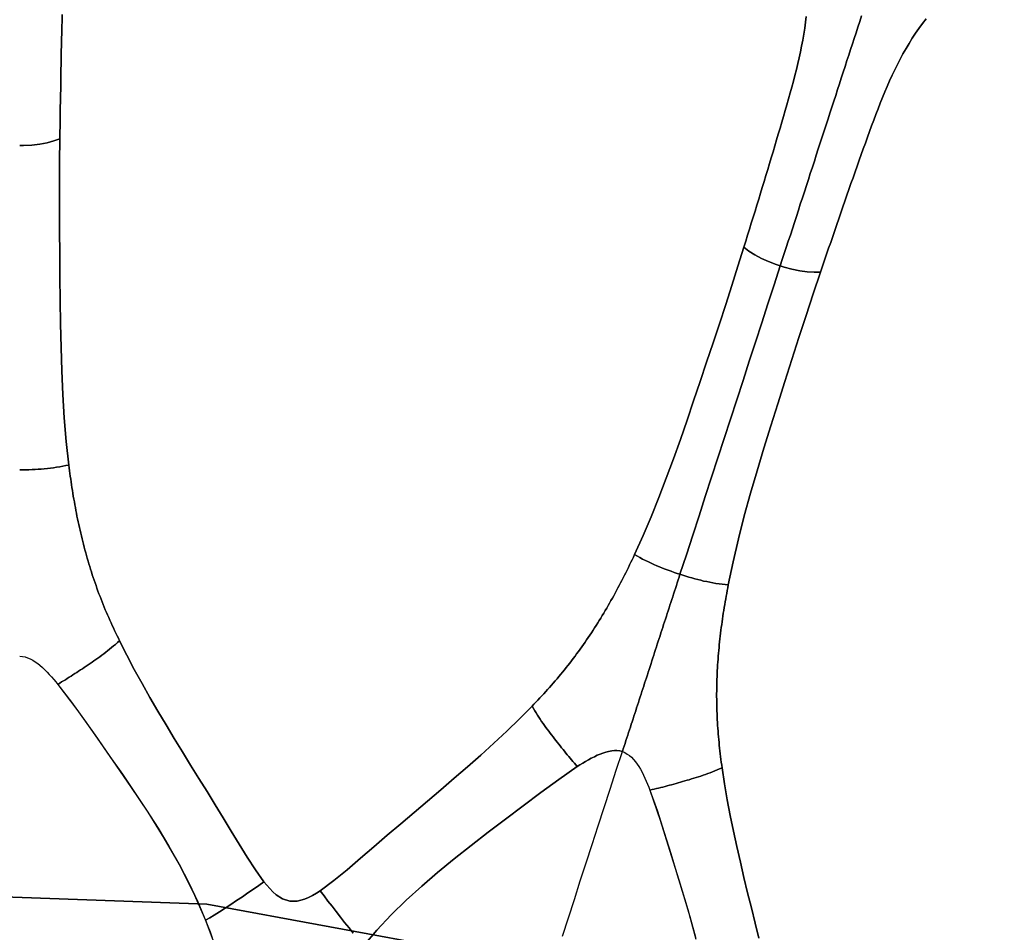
# Model space of a CAD drawing. Header units: centimetres. Extents: x -49.6 to 49.6, y -49.6 to 49.6.
# Tile 49 of 61: x 0 to 10.7, y 18.3 to 28.2. Entities that reach past the tile are written whole.
import ezdxf

# ---------------------------------------------------------------- set-up
doc = ezdxf.new("R2010")
doc.units = ezdxf.units.CM
doc.layers.get('0').update_dxf_attribs({"true_color": 0x5890e1})

msp = doc.modelspace()

# ---------------------------------------------------------------- linework, layer by layer
at = {"color": 16, "true_color": 0x870606}
for points in [[(0, 26.851, 0), (0.043, 26.852, 0), (0.132, 26.856, 0), (0.219, 26.866, 0), (0.299, 26.88, 0), (0.372, 26.9, 0), (0.438, 26.922, 0), (0.439, 26.991, 0), (0.44, 27.06, 0), (0.441, 27.128, 0), (0.442, 27.197, 0), (0.443, 27.265, 0), (0.444, 27.333, 0), (0.445, 27.401, 0), (0.447, 27.469, 0), (0.448, 27.538, 0), (0.449, 27.606, 0), (0.45, 27.674, 0), (0.451, 27.742, 0), (0.453, 27.809, 0), (0.454, 27.877, 0), (0.456, 27.944, 0), (0.457, 28.011, 0), (0.459, 28.079, 0), (0.46, 28.146, 0), (0.462, 28.213, 0), (0.464, 28.28, 0)], [(0.464, 28.28, 0), (0.462, 28.213, 0), (0.46, 28.146, 0), (0.459, 28.079, 0), (0.457, 28.011, 0), (0.456, 27.944, 0), (0.454, 27.877, 0), (0.453, 27.809, 0), (0.451, 27.742, 0), (0.45, 27.674, 0), (0.449, 27.606, 0), (0.448, 27.538, 0), (0.447, 27.469, 0), (0.445, 27.401, 0), (0.444, 27.333, 0), (0.443, 27.265, 0), (0.442, 27.197, 0), (0.441, 27.128, 0), (0.44, 27.06, 0), (0.439, 26.991, 0), (0.438, 26.922, 0), (0.435, 26.673, 0), (0.434, 26.422, 0), (0.434, 26.171, 0), (0.435, 25.919, 0), (0.437, 25.667, 0), (0.439, 25.413, 0), (0.442, 25.159, 0), (0.446, 24.904, 0), (0.451, 24.648, 0), (0.459, 24.392, 0), (0.47, 24.135, 0), (0.486, 23.878, 0), (0.508, 23.621, 0), (0.536, 23.364, 0), (0.54, 23.333, 0), (0.544, 23.302, 0), (0.548, 23.272, 0), (0.552, 23.241, 0), (0.557, 23.21, 0), (0.561, 23.179, 0), (0.566, 23.148, 0), (0.57, 23.117, 0), (0.575, 23.086, 0), (0.58, 23.055, 0), (0.585, 23.024, 0), (0.591, 22.993, 0), (0.596, 22.962, 0), (0.602, 22.931, 0), (0.607, 22.9, 0), (0.613, 22.869, 0), (0.619, 22.838, 0), (0.625, 22.807, 0), (0.632, 22.776, 0), (0.638, 22.745, 0), (0.645, 22.714, 0), (0.652, 22.683, 0), (0.659, 22.652, 0), (0.666, 22.622, 0), (0.673, 22.591, 0), (0.68, 22.56, 0), (0.688, 22.529, 0), (0.696, 22.499, 0), (0.704, 22.468, 0), (0.712, 22.438, 0), (0.72, 22.407, 0), (0.728, 22.377, 0), (0.737, 22.347, 0), (0.746, 22.316, 0), (0.755, 22.286, 0), (0.764, 22.256, 0), (0.773, 22.227, 0), (0.783, 22.197, 0), (0.792, 22.167, 0), (0.802, 22.137, 0), (0.812, 22.107, 0), (0.822, 22.078, 0), (0.833, 22.048, 0), (0.843, 22.019, 0), (0.854, 21.989, 0), (0.865, 21.959, 0), (0.876, 21.93, 0), (0.888, 21.901, 0), (0.899, 21.872, 0), (0.911, 21.843, 0), (0.922, 21.814, 0), (0.934, 21.785, 0), (0.946, 21.756, 0), (0.958, 21.728, 0), (0.971, 21.699, 0), (0.984, 21.671, 0), (0.996, 21.642, 0), (1.009, 21.614, 0), (1.022, 21.586, 0), (1.035, 21.557, 0), (1.048, 21.529, 0), (1.062, 21.501, 0), (1.076, 21.473, 0), (1.089, 21.444, 0), (1.168, 21.287, 0), (1.25, 21.131, 0), (1.335, 20.978, 0), (1.421, 20.827, 0), (1.508, 20.677, 0), (1.597, 20.528, 0), (1.686, 20.381, 0), (1.775, 20.235, 0), (1.865, 20.089, 0), (1.955, 19.944, 0), (2.044, 19.8, 0), (2.132, 19.656, 0), (2.22, 19.512, 0), (2.307, 19.369, 0), (2.394, 19.226, 0), (2.481, 19.085, 0), (2.571, 18.947, 0), (2.665, 18.815, 0), (2.695, 18.778, 0), (2.728, 18.741, 0), (2.762, 18.706, 0), (2.799, 18.674, 0), (2.867, 18.63, 0), (2.946, 18.605, 0), (3.028, 18.605, 0), (3.107, 18.625, 0), (3.151, 18.644, 0), (3.195, 18.666, 0), (3.237, 18.691, 0), (3.277, 18.717, 0), (3.427, 18.829, 0), (3.571, 18.947, 0), (3.717, 19.072, 0), (3.863, 19.198, 0), (4.009, 19.323, 0), (4.156, 19.448, 0), (4.302, 19.572, 0), (4.448, 19.696, 0), (4.594, 19.82, 0), (4.74, 19.945, 0), (4.885, 20.071, 0), (5.029, 20.199, 0), (5.173, 20.329, 0), (5.314, 20.46, 0), (5.453, 20.595, 0), (5.589, 20.732, 0), (5.61, 20.754, 0), (5.632, 20.777, 0), (5.653, 20.799, 0), (5.675, 20.822, 0), (5.696, 20.845, 0), (5.717, 20.868, 0), (5.738, 20.891, 0), (5.759, 20.914, 0), (5.78, 20.937, 0), (5.8, 20.961, 0), (5.821, 20.984, 0), (5.842, 21.008, 0), (5.862, 21.032, 0), (5.882, 21.056, 0), (5.902, 21.08, 0), (5.922, 21.104, 0), (5.942, 21.128, 0), (5.962, 21.153, 0), (5.981, 21.177, 0), (6, 21.202, 0), (6.02, 21.227, 0), (6.039, 21.252, 0), (6.058, 21.277, 0), (6.076, 21.302, 0), (6.095, 21.328, 0), (6.113, 21.353, 0), (6.132, 21.379, 0), (6.15, 21.404, 0), (6.168, 21.43, 0), (6.185, 21.456, 0), (6.203, 21.482, 0), (6.22, 21.508, 0), (6.238, 21.534, 0), (6.255, 21.56, 0), (6.272, 21.587, 0), (6.289, 21.614, 0), (6.306, 21.64, 0), (6.323, 21.667, 0), (6.339, 21.694, 0), (6.356, 21.721, 0), (6.372, 21.748, 0), (6.388, 21.775, 0), (6.404, 21.802, 0), (6.419, 21.829, 0), (6.435, 21.856, 0), (6.45, 21.884, 0), (6.466, 21.911, 0), (6.481, 21.938, 0), (6.496, 21.966, 0), (6.511, 21.994, 0), (6.526, 22.022, 0), (6.541, 22.049, 0), (6.555, 22.077, 0), (6.57, 22.105, 0), (6.584, 22.133, 0), (6.599, 22.161, 0), (6.613, 22.189, 0), (6.627, 22.217, 0), (6.64, 22.245, 0), (6.654, 22.274, 0), (6.668, 22.302, 0), (6.681, 22.33, 0), (6.695, 22.358, 0), (6.708, 22.387, 0), (6.801, 22.593, 0), (6.889, 22.8, 0), (6.974, 23.01, 0), (7.054, 23.219, 0), (7.132, 23.431, 0), (7.207, 23.643, 0), (7.28, 23.854, 0), (7.352, 24.064, 0), (7.423, 24.276, 0), (7.493, 24.486, 0), (7.564, 24.697, 0), (7.633, 24.906, 0), (7.702, 25.116, 0), (7.769, 25.324, 0), (7.835, 25.533, 0), (7.9, 25.74, 0), (7.921, 25.806, 0), (7.941, 25.872, 0), (7.961, 25.938, 0), (7.981, 26.003, 0), (8.002, 26.069, 0), (8.022, 26.134, 0), (8.042, 26.199, 0), (8.062, 26.264, 0), (8.082, 26.329, 0), (8.101, 26.394, 0), (8.121, 26.459, 0), (8.141, 26.524, 0), (8.161, 26.589, 0), (8.18, 26.653, 0), (8.199, 26.718, 0), (8.219, 26.782, 0), (8.238, 26.846, 0), (8.257, 26.911, 0), (8.276, 26.975, 0), (8.295, 27.039, 0), (8.314, 27.104, 0), (8.333, 27.168, 0), (8.351, 27.232, 0), (8.369, 27.296, 0), (8.388, 27.36, 0), (8.406, 27.424, 0), (8.423, 27.488, 0), (8.44, 27.552, 0), (8.457, 27.616, 0), (8.473, 27.68, 0), (8.488, 27.744, 0), (8.503, 27.808, 0), (8.517, 27.872, 0), (8.53, 27.936, 0), (8.542, 28, 0), (8.554, 28.065, 0), (8.564, 28.13, 0), (8.572, 28.195, 0), (8.58, 28.26, 0)], [(8.58, 28.26, 0), (8.572, 28.195, 0), (8.564, 28.13, 0), (8.554, 28.065, 0), (8.542, 28, 0), (8.53, 27.936, 0), (8.517, 27.872, 0), (8.503, 27.808, 0), (8.488, 27.744, 0), (8.473, 27.68, 0), (8.457, 27.616, 0), (8.44, 27.552, 0), (8.423, 27.488, 0), (8.406, 27.424, 0), (8.388, 27.36, 0), (8.369, 27.296, 0), (8.351, 27.232, 0), (8.333, 27.168, 0), (8.314, 27.104, 0), (8.295, 27.039, 0), (8.276, 26.975, 0), (8.257, 26.911, 0), (8.238, 26.846, 0), (8.219, 26.782, 0), (8.199, 26.718, 0), (8.18, 26.653, 0), (8.161, 26.589, 0), (8.141, 26.524, 0), (8.121, 26.459, 0), (8.101, 26.394, 0), (8.082, 26.329, 0), (8.062, 26.264, 0), (8.042, 26.199, 0), (8.022, 26.134, 0), (8.002, 26.069, 0), (7.981, 26.003, 0), (7.961, 25.938, 0), (7.941, 25.872, 0), (7.921, 25.806, 0), (7.9, 25.74, 0), (7.956, 25.699, 0), (8.019, 25.658, 0), (8.091, 25.619, 0), (8.17, 25.584, 0), (8.254, 25.552, 0), (8.297, 25.537, 0), (8.319, 25.605, 0), (8.341, 25.672, 0), (8.363, 25.739, 0), (8.385, 25.807, 0), (8.407, 25.874, 0), (8.429, 25.942, 0), (8.451, 26.01, 0), (8.473, 26.077, 0), (8.495, 26.145, 0), (8.516, 26.212, 0), (8.538, 26.279, 0), (8.56, 26.346, 0), (8.582, 26.414, 0), (8.604, 26.48, 0), (8.625, 26.547, 0), (8.647, 26.614, 0), (8.669, 26.68, 0), (8.69, 26.747, 0), (8.712, 26.813, 0), (8.733, 26.879, 0), (8.754, 26.944, 0), (8.776, 27.01, 0), (8.797, 27.075, 0), (8.818, 27.14, 0), (8.839, 27.205, 0), (8.86, 27.269, 0), (8.881, 27.334, 0), (8.902, 27.398, 0), (8.922, 27.461, 0), (8.943, 27.525, 0), (8.963, 27.587, 0), (8.984, 27.65, 0), (9.005, 27.714, 0), (9.025, 27.777, 0), (9.045, 27.838, 0), (9.065, 27.899, 0), (9.084, 27.959, 0), (9.104, 28.02, 0), (9.124, 28.081, 0), (9.144, 28.143, 0), (9.164, 28.204, 0), (9.184, 28.266, 0)], [(9.184, 28.266, 0), (9.164, 28.204, 0), (9.144, 28.143, 0), (9.124, 28.081, 0), (9.104, 28.02, 0), (9.084, 27.959, 0), (9.065, 27.899, 0), (9.045, 27.838, 0), (9.025, 27.777, 0), (9.005, 27.714, 0), (8.984, 27.65, 0), (8.963, 27.587, 0), (8.943, 27.525, 0), (8.922, 27.461, 0), (8.902, 27.398, 0), (8.881, 27.334, 0), (8.86, 27.269, 0), (8.839, 27.205, 0), (8.818, 27.14, 0), (8.797, 27.075, 0), (8.776, 27.01, 0), (8.754, 26.944, 0), (8.733, 26.879, 0), (8.712, 26.813, 0), (8.69, 26.747, 0), (8.669, 26.68, 0), (8.647, 26.614, 0), (8.625, 26.547, 0), (8.604, 26.48, 0), (8.582, 26.414, 0), (8.56, 26.346, 0), (8.538, 26.279, 0), (8.516, 26.212, 0), (8.495, 26.145, 0), (8.473, 26.077, 0), (8.451, 26.01, 0), (8.429, 25.942, 0), (8.407, 25.874, 0), (8.385, 25.807, 0), (8.363, 25.739, 0), (8.341, 25.672, 0), (8.319, 25.605, 0), (8.297, 25.537, 0), (8.339, 25.524, 0), (8.425, 25.501, 0), (8.51, 25.483, 0), (8.591, 25.472, 0), (8.666, 25.468, 0), (8.736, 25.469, 0), (8.758, 25.534, 0), (8.78, 25.599, 0), (8.803, 25.664, 0), (8.825, 25.729, 0), (8.847, 25.794, 0), (8.869, 25.858, 0), (8.891, 25.923, 0), (8.913, 25.987, 0), (8.935, 26.051, 0), (8.958, 26.116, 0), (8.98, 26.18, 0), (9.002, 26.244, 0), (9.024, 26.308, 0), (9.046, 26.372, 0), (9.068, 26.436, 0), (9.091, 26.499, 0), (9.113, 26.563, 0), (9.135, 26.626, 0), (9.158, 26.69, 0), (9.18, 26.753, 0), (9.203, 26.816, 0), (9.226, 26.878, 0), (9.248, 26.941, 0), (9.271, 27.003, 0), (9.294, 27.066, 0), (9.317, 27.128, 0), (9.341, 27.19, 0), (9.364, 27.252, 0), (9.388, 27.314, 0), (9.413, 27.375, 0), (9.438, 27.436, 0), (9.464, 27.496, 0), (9.49, 27.557, 0), (9.518, 27.617, 0), (9.546, 27.677, 0), (9.575, 27.736, 0), (9.605, 27.794, 0), (9.636, 27.852, 0), (9.669, 27.909, 0), (9.702, 27.965, 0), (9.737, 28.021, 0), (9.773, 28.075, 0), (9.81, 28.129, 0), (9.849, 28.181, 0), (9.89, 28.233, 0)], [(9.89, 28.233, 0), (9.849, 28.181, 0), (9.81, 28.129, 0), (9.773, 28.075, 0), (9.737, 28.021, 0), (9.702, 27.965, 0), (9.669, 27.909, 0), (9.636, 27.852, 0), (9.605, 27.794, 0), (9.575, 27.736, 0), (9.546, 27.677, 0), (9.518, 27.617, 0), (9.49, 27.557, 0), (9.464, 27.496, 0), (9.438, 27.436, 0), (9.413, 27.375, 0), (9.388, 27.314, 0), (9.364, 27.252, 0), (9.341, 27.19, 0), (9.317, 27.128, 0), (9.294, 27.066, 0), (9.271, 27.003, 0), (9.248, 26.941, 0), (9.226, 26.878, 0), (9.203, 26.816, 0), (9.18, 26.753, 0), (9.158, 26.69, 0), (9.135, 26.626, 0), (9.113, 26.563, 0), (9.091, 26.499, 0), (9.068, 26.436, 0), (9.046, 26.372, 0), (9.024, 26.308, 0), (9.002, 26.244, 0), (8.98, 26.18, 0), (8.958, 26.116, 0), (8.935, 26.051, 0), (8.913, 25.987, 0), (8.891, 25.923, 0), (8.869, 25.858, 0), (8.847, 25.794, 0), (8.825, 25.729, 0), (8.803, 25.664, 0), (8.78, 25.599, 0), (8.758, 25.534, 0), (8.736, 25.469, 0), (8.656, 25.233, 0), (8.578, 24.995, 0), (8.5, 24.756, 0), (8.423, 24.516, 0), (8.347, 24.275, 0), (8.271, 24.033, 0), (8.195, 23.791, 0), (8.119, 23.547, 0), (8.045, 23.302, 0), (7.974, 23.056, 0), (7.905, 22.808, 0), (7.841, 22.559, 0), (7.782, 22.308, 0), (7.73, 22.055, 0), (7.724, 22.024, 0), (7.718, 21.994, 0), (7.713, 21.963, 0), (7.707, 21.932, 0), (7.702, 21.902, 0), (7.696, 21.871, 0), (7.691, 21.84, 0), (7.686, 21.809, 0), (7.681, 21.778, 0), (7.676, 21.747, 0), (7.672, 21.716, 0), (7.667, 21.685, 0), (7.662, 21.654, 0), (7.658, 21.622, 0), (7.654, 21.591, 0), (7.65, 21.56, 0), (7.646, 21.529, 0), (7.642, 21.497, 0), (7.639, 21.466, 0), (7.635, 21.434, 0), (7.632, 21.403, 0), (7.629, 21.372, 0), (7.626, 21.34, 0), (7.624, 21.309, 0), (7.621, 21.277, 0), (7.618, 21.246, 0), (7.616, 21.214, 0), (7.614, 21.183, 0), (7.612, 21.151, 0), (7.61, 21.119, 0), (7.609, 21.088, 0), (7.608, 21.056, 0), (7.606, 21.025, 0), (7.605, 20.994, 0), (7.605, 20.962, 0), (7.604, 20.931, 0), (7.604, 20.9, 0), (7.603, 20.868, 0), (7.603, 20.837, 0), (7.604, 20.806, 0), (7.604, 20.774, 0), (7.604, 20.743, 0), (7.605, 20.712, 0), (7.606, 20.68, 0), (7.607, 20.649, 0), (7.609, 20.617, 0), (7.61, 20.586, 0), (7.612, 20.554, 0), (7.614, 20.523, 0), (7.616, 20.492, 0), (7.618, 20.461, 0), (7.62, 20.43, 0), (7.623, 20.399, 0), (7.626, 20.368, 0), (7.629, 20.337, 0), (7.632, 20.306, 0), (7.635, 20.275, 0), (7.639, 20.244, 0), (7.642, 20.213, 0), (7.646, 20.182, 0), (7.65, 20.151, 0), (7.654, 20.12, 0), (7.658, 20.089, 0), (7.663, 20.058, 0), (7.689, 19.884, 0), (7.719, 19.711, 0), (7.752, 19.539, 0), (7.787, 19.368, 0), (7.824, 19.199, 0), (7.862, 19.03, 0), (7.901, 18.863, 0), (7.941, 18.696, 0), (7.982, 18.53, 0), (8.022, 18.364, 0), (8.062, 18.199, 0)], [(0, 23.312, 0), (0.033, 23.312, 0), (0.067, 23.312, 0), (0.101, 23.313, 0), (0.135, 23.314, 0), (0.169, 23.316, 0), (0.202, 23.318, 0), (0.235, 23.32, 0), (0.267, 23.323, 0), (0.302, 23.326, 0), (0.336, 23.33, 0), (0.369, 23.334, 0), (0.402, 23.339, 0), (0.438, 23.345, 0), (0.471, 23.351, 0), (0.503, 23.357, 0), (0.536, 23.364, 0), (0.508, 23.621, 0), (0.486, 23.878, 0), (0.47, 24.135, 0), (0.459, 24.392, 0), (0.451, 24.648, 0), (0.446, 24.904, 0), (0.442, 25.159, 0), (0.439, 25.413, 0), (0.437, 25.667, 0), (0.435, 25.919, 0), (0.434, 26.171, 0), (0.434, 26.422, 0), (0.435, 26.673, 0), (0.438, 26.922, 0), (0.372, 26.9, 0), (0.299, 26.88, 0), (0.219, 26.866, 0), (0.132, 26.856, 0), (0.043, 26.852, 0), (0, 26.851, 0)], [(0, 21.277, 0), (0.029, 21.275, 0), (0.058, 21.27, 0), (0.086, 21.261, 0), (0.114, 21.249, 0), (0.142, 21.234, 0), (0.17, 21.217, 0), (0.196, 21.198, 0), (0.221, 21.178, 0), (0.247, 21.155, 0), (0.273, 21.13, 0), (0.298, 21.105, 0), (0.323, 21.078, 0), (0.348, 21.051, 0), (0.371, 21.024, 0), (0.394, 20.997, 0), (0.416, 20.97, 0), (0.436, 20.983, 0), (0.457, 20.996, 0), (0.477, 21.009, 0), (0.498, 21.021, 0), (0.518, 21.034, 0), (0.539, 21.047, 0), (0.56, 21.06, 0), (0.58, 21.073, 0), (0.601, 21.087, 0), (0.622, 21.1, 0), (0.643, 21.114, 0), (0.663, 21.127, 0), (0.684, 21.141, 0), (0.705, 21.155, 0), (0.726, 21.169, 0), (0.747, 21.183, 0), (0.768, 21.198, 0), (0.789, 21.212, 0), (0.81, 21.227, 0), (0.831, 21.242, 0), (0.852, 21.257, 0), (0.874, 21.272, 0), (0.895, 21.288, 0), (0.916, 21.304, 0), (0.938, 21.32, 0), (0.959, 21.337, 0), (0.981, 21.354, 0), (1.002, 21.371, 0), (1.024, 21.389, 0), (1.046, 21.407, 0), (1.068, 21.426, 0), (1.089, 21.444, 0), (1.076, 21.473, 0), (1.062, 21.501, 0), (1.048, 21.529, 0), (1.035, 21.557, 0), (1.022, 21.586, 0), (1.009, 21.614, 0), (0.996, 21.642, 0), (0.984, 21.671, 0), (0.971, 21.699, 0), (0.958, 21.728, 0), (0.946, 21.756, 0), (0.934, 21.785, 0), (0.922, 21.814, 0), (0.911, 21.843, 0), (0.899, 21.872, 0), (0.888, 21.901, 0), (0.876, 21.93, 0), (0.865, 21.959, 0), (0.854, 21.989, 0), (0.843, 22.019, 0), (0.833, 22.048, 0), (0.822, 22.078, 0), (0.812, 22.107, 0), (0.802, 22.137, 0), (0.792, 22.167, 0), (0.783, 22.197, 0), (0.773, 22.227, 0), (0.764, 22.256, 0), (0.755, 22.286, 0), (0.746, 22.316, 0), (0.737, 22.347, 0), (0.728, 22.377, 0), (0.72, 22.407, 0), (0.712, 22.438, 0), (0.704, 22.468, 0), (0.696, 22.499, 0), (0.688, 22.529, 0), (0.68, 22.56, 0), (0.673, 22.591, 0), (0.666, 22.622, 0), (0.659, 22.652, 0), (0.652, 22.683, 0), (0.645, 22.714, 0), (0.638, 22.745, 0), (0.632, 22.776, 0), (0.625, 22.807, 0), (0.619, 22.838, 0), (0.613, 22.869, 0), (0.607, 22.9, 0), (0.602, 22.931, 0), (0.596, 22.962, 0), (0.591, 22.993, 0), (0.585, 23.024, 0), (0.58, 23.055, 0), (0.575, 23.086, 0), (0.57, 23.117, 0), (0.566, 23.148, 0), (0.561, 23.179, 0), (0.557, 23.21, 0), (0.552, 23.241, 0), (0.548, 23.272, 0), (0.544, 23.302, 0), (0.54, 23.333, 0), (0.536, 23.364, 0), (0.503, 23.357, 0), (0.471, 23.351, 0), (0.438, 23.345, 0), (0.402, 23.339, 0), (0.369, 23.334, 0), (0.336, 23.33, 0), (0.302, 23.326, 0), (0.267, 23.323, 0), (0.235, 23.32, 0), (0.202, 23.318, 0), (0.169, 23.316, 0), (0.135, 23.314, 0), (0.101, 23.313, 0), (0.067, 23.312, 0), (0.033, 23.312, 0), (0, 23.312, 0)], [(0, 21.277, 0), (0.029, 21.275, 0), (0.058, 21.27, 0), (0.086, 21.261, 0), (0.114, 21.249, 0), (0.142, 21.234, 0), (0.17, 21.217, 0), (0.196, 21.198, 0), (0.221, 21.178, 0), (0.247, 21.155, 0), (0.273, 21.13, 0), (0.298, 21.105, 0), (0.323, 21.078, 0), (0.348, 21.051, 0), (0.371, 21.024, 0), (0.394, 20.997, 0), (0.416, 20.97, 0), (0.564, 20.777, 0), (0.706, 20.58, 0), (0.846, 20.382, 0), (0.985, 20.183, 0), (1.12, 19.989, 0), (1.253, 19.794, 0), (1.383, 19.599, 0), (1.509, 19.401, 0), (1.627, 19.205, 0), (1.74, 19.007, 0), (1.846, 18.804, 0), (1.944, 18.597, 0), (2.032, 18.387, 0), (2.111, 18.172, 0)], [(3.754, 18.122, 0), (3.896, 18.287, 0), (4.053, 18.454, 0), (4.217, 18.614, 0), (4.386, 18.768, 0), (4.559, 18.918, 0), (4.74, 19.067, 0), (4.924, 19.213, 0), (5.11, 19.357, 0), (5.298, 19.5, 0), (5.491, 19.645, 0), (5.685, 19.79, 0), (5.881, 19.933, 0), (6.083, 20.072, 0), (6.067, 20.091, 0), (6.052, 20.109, 0), (6.036, 20.128, 0), (6.021, 20.146, 0), (6.005, 20.165, 0), (5.989, 20.184, 0), (5.974, 20.202, 0), (5.958, 20.221, 0), (5.943, 20.24, 0), (5.927, 20.26, 0), (5.911, 20.279, 0), (5.896, 20.298, 0), (5.88, 20.318, 0), (5.865, 20.338, 0), (5.849, 20.357, 0), (5.834, 20.377, 0), (5.818, 20.398, 0), (5.803, 20.418, 0), (5.787, 20.438, 0), (5.771, 20.459, 0), (5.756, 20.48, 0), (5.741, 20.501, 0), (5.725, 20.523, 0), (5.71, 20.544, 0), (5.694, 20.566, 0), (5.679, 20.589, 0), (5.664, 20.612, 0), (5.649, 20.635, 0), (5.634, 20.658, 0), (5.619, 20.683, 0), (5.604, 20.707, 0), (5.589, 20.732, 0), (5.453, 20.595, 0), (5.314, 20.46, 0), (5.173, 20.329, 0), (5.029, 20.199, 0), (4.885, 20.071, 0), (4.74, 19.945, 0), (4.594, 19.82, 0), (4.448, 19.696, 0), (4.302, 19.572, 0), (4.156, 19.448, 0), (4.009, 19.323, 0), (3.863, 19.198, 0), (3.717, 19.072, 0), (3.571, 18.947, 0), (3.427, 18.829, 0), (3.277, 18.717, 0), (3.32, 18.662, 0), (3.363, 18.606, 0), (3.407, 18.549, 0), (3.452, 18.49, 0), (3.498, 18.431, 0), (3.545, 18.372, 0), (3.593, 18.313, 0), (3.639, 18.256, 0)], [(5.92, 18.221, 0), (5.986, 18.423, 0), (6.051, 18.624, 0), (6.116, 18.825, 0), (6.181, 19.024, 0), (6.246, 19.224, 0), (6.311, 19.425, 0), (6.377, 19.626, 0), (6.442, 19.828, 0), (6.508, 20.032, 0), (6.575, 20.236, 0), (6.546, 20.243, 0), (6.516, 20.247, 0), (6.487, 20.247, 0), (6.458, 20.245, 0), (6.425, 20.239, 0), (6.394, 20.231, 0), (6.363, 20.221, 0), (6.333, 20.21, 0), (6.301, 20.196, 0), (6.269, 20.181, 0), (6.236, 20.164, 0), (6.204, 20.147, 0), (6.173, 20.128, 0), (6.142, 20.11, 0), (6.112, 20.091, 0), (6.083, 20.072, 0), (5.881, 19.933, 0), (5.685, 19.79, 0), (5.491, 19.645, 0), (5.298, 19.5, 0), (5.11, 19.357, 0), (4.924, 19.213, 0), (4.74, 19.067, 0), (4.559, 18.918, 0), (4.386, 18.768, 0), (4.217, 18.614, 0), (4.053, 18.454, 0), (3.896, 18.287, 0), (3.754, 18.122, 0)], [(5.92, 18.221, 0), (5.986, 18.423, 0), (6.051, 18.624, 0), (6.116, 18.825, 0), (6.181, 19.024, 0), (6.246, 19.224, 0), (6.311, 19.425, 0), (6.377, 19.626, 0), (6.442, 19.828, 0), (6.508, 20.032, 0), (6.575, 20.236, 0), (6.602, 20.225, 0), (6.628, 20.21, 0), (6.652, 20.194, 0), (6.674, 20.174, 0), (6.697, 20.151, 0), (6.718, 20.126, 0), (6.737, 20.1, 0), (6.755, 20.073, 0), (6.772, 20.043, 0), (6.789, 20.012, 0), (6.805, 19.979, 0), (6.821, 19.946, 0), (6.836, 19.913, 0), (6.85, 19.88, 0), (6.863, 19.847, 0), (6.876, 19.815, 0), (6.957, 19.586, 0), (7.031, 19.354, 0), (7.103, 19.123, 0), (7.174, 18.891, 0), (7.242, 18.665, 0), (7.309, 18.437, 0), (7.371, 18.212, 0)], [(8.062, 18.199, 0), (8.022, 18.364, 0), (7.982, 18.53, 0), (7.941, 18.696, 0), (7.901, 18.863, 0), (7.862, 19.03, 0), (7.824, 19.199, 0), (7.787, 19.368, 0), (7.752, 19.539, 0), (7.719, 19.711, 0), (7.689, 19.884, 0), (7.663, 20.058, 0), (7.636, 20.047, 0), (7.61, 20.036, 0), (7.583, 20.025, 0), (7.557, 20.015, 0), (7.531, 20.005, 0), (7.506, 19.996, 0), (7.48, 19.987, 0), (7.455, 19.978, 0), (7.43, 19.969, 0), (7.404, 19.961, 0), (7.38, 19.953, 0), (7.355, 19.945, 0), (7.33, 19.938, 0), (7.305, 19.93, 0), (7.281, 19.923, 0), (7.256, 19.916, 0), (7.232, 19.909, 0), (7.208, 19.902, 0), (7.184, 19.895, 0), (7.16, 19.888, 0), (7.136, 19.882, 0), (7.112, 19.875, 0), (7.088, 19.869, 0), (7.064, 19.863, 0), (7.04, 19.856, 0), (7.017, 19.85, 0), (6.993, 19.844, 0), (6.969, 19.839, 0), (6.946, 19.833, 0), (6.922, 19.827, 0), (6.899, 19.821, 0), (6.876, 19.815, 0), (6.988, 19.489, 0), (7.09, 19.162, 0), (7.19, 18.836, 0), (7.287, 18.512, 0), (7.377, 18.188, 0)], [(3.639, 18.256, 0), (3.593, 18.313, 0), (3.545, 18.372, 0), (3.498, 18.431, 0), (3.452, 18.49, 0), (3.407, 18.549, 0), (3.363, 18.606, 0), (3.32, 18.662, 0), (3.277, 18.717, 0), (3.237, 18.691, 0), (3.195, 18.666, 0), (3.151, 18.644, 0), (3.107, 18.625, 0), (3.028, 18.605, 0), (2.946, 18.605, 0), (2.867, 18.63, 0), (2.799, 18.674, 0), (2.762, 18.706, 0), (2.728, 18.741, 0), (2.695, 18.778, 0), (2.665, 18.815, 0), (2.607, 18.775, 0), (2.549, 18.735, 0), (2.49, 18.694, 0), (2.429, 18.653, 0), (2.366, 18.611, 0), (2.303, 18.569, 0), (2.24, 18.527, 0), (2.179, 18.488, 0), (2.123, 18.452, 0), (2.073, 18.422, 0), (2.028, 18.396, 0), (2.053, 18.333, 0), (2.076, 18.269, 0), (2.099, 18.205, 0)], [(-0.682, 18.671, 0), (2.043, 18.572, 0), (4.726, 18.076, 0), (7.307, 17.195, 0), (9.733, 15.948, 0), (11.951, 14.361, 0), (13.915, 12.468, 0), (15.582, 10.309, 0), (16.917, 7.93, 0), (17.891, 5.383, 0), (18.484, 2.72, 0), (18.684, 0, 0)], [(18.684, 0, 0), (18.484, 2.72, 0), (17.891, 5.383, 0), (16.917, 7.93, 0), (15.582, 10.309, 0), (13.915, 12.468, 0), (11.951, 14.361, 0), (9.733, 15.948, 0), (7.307, 17.195, 0), (4.726, 18.076, 0), (2.043, 18.572, 0), (-0.682, 18.671, 0)]]:
    msp.add_polyline3d(points, dxfattribs=at)
for points in [[(8.23, 25.331, 0), (8.297, 25.537, 0), (8.254, 25.552, 0), (8.17, 25.584, 0), (8.091, 25.619, 0), (8.019, 25.658, 0), (7.956, 25.699, 0), (7.9, 25.74, 0), (7.835, 25.533, 0), (7.769, 25.324, 0), (7.702, 25.116, 0), (7.633, 24.906, 0), (7.564, 24.697, 0), (7.493, 24.486, 0), (7.423, 24.276, 0), (7.352, 24.064, 0), (7.28, 23.854, 0), (7.207, 23.643, 0), (7.132, 23.431, 0), (7.054, 23.219, 0), (6.974, 23.01, 0), (6.889, 22.8, 0), (6.801, 22.593, 0), (6.708, 22.387, 0), (6.738, 22.37, 0), (6.766, 22.354, 0), (6.796, 22.337, 0), (6.828, 22.321, 0), (6.858, 22.306, 0), (6.888, 22.292, 0), (6.919, 22.278, 0), (6.951, 22.264, 0), (6.981, 22.251, 0), (7.012, 22.239, 0), (7.043, 22.227, 0), (7.075, 22.215, 0), (7.107, 22.204, 0), (7.139, 22.192, 0), (7.171, 22.181, 0), (7.203, 22.171, 0), (7.273, 22.384, 0), (7.342, 22.597, 0), (7.411, 22.808, 0), (7.479, 23.019, 0), (7.548, 23.232, 0), (7.617, 23.444, 0), (7.686, 23.655, 0), (7.754, 23.866, 0), (7.823, 24.077, 0), (7.891, 24.288, 0), (7.959, 24.497, 0), (8.027, 24.706, 0), (8.095, 24.915, 0), (8.163, 25.123, 0)], [(8.656, 25.233, 0), (8.736, 25.469, 0), (8.666, 25.468, 0), (8.591, 25.472, 0), (8.51, 25.483, 0), (8.425, 25.501, 0), (8.339, 25.524, 0), (8.297, 25.537, 0), (8.23, 25.331, 0), (8.163, 25.123, 0), (8.095, 24.915, 0), (8.027, 24.706, 0), (7.959, 24.497, 0), (7.891, 24.288, 0), (7.823, 24.077, 0), (7.754, 23.866, 0), (7.686, 23.655, 0), (7.617, 23.444, 0), (7.548, 23.232, 0), (7.479, 23.019, 0), (7.411, 22.808, 0), (7.342, 22.597, 0), (7.273, 22.384, 0), (7.203, 22.171, 0), (7.236, 22.161, 0), (7.268, 22.151, 0), (7.3, 22.141, 0), (7.333, 22.132, 0), (7.365, 22.123, 0), (7.398, 22.114, 0), (7.43, 22.106, 0), (7.461, 22.098, 0), (7.495, 22.091, 0), (7.529, 22.084, 0), (7.562, 22.078, 0), (7.594, 22.072, 0), (7.63, 22.067, 0), (7.663, 22.062, 0), (7.696, 22.059, 0), (7.73, 22.055, 0), (7.782, 22.308, 0), (7.841, 22.559, 0), (7.905, 22.808, 0), (7.974, 23.056, 0), (8.045, 23.302, 0), (8.119, 23.547, 0), (8.195, 23.791, 0), (8.271, 24.033, 0), (8.347, 24.275, 0), (8.423, 24.516, 0), (8.5, 24.756, 0), (8.578, 24.995, 0)], [(6.877, 21.166, 0), (6.887, 21.197, 0), (6.897, 21.227, 0), (6.907, 21.258, 0), (6.917, 21.288, 0), (6.926, 21.318, 0), (6.936, 21.349, 0), (6.946, 21.379, 0), (6.956, 21.409, 0), (6.966, 21.44, 0), (6.976, 21.47, 0), (6.986, 21.501, 0), (6.995, 21.531, 0), (7.005, 21.561, 0), (7.015, 21.591, 0), (7.025, 21.622, 0), (7.035, 21.652, 0), (7.045, 21.683, 0), (7.055, 21.713, 0), (7.064, 21.743, 0), (7.074, 21.774, 0), (7.084, 21.804, 0), (7.094, 21.834, 0), (7.104, 21.865, 0), (7.114, 21.895, 0), (7.124, 21.926, 0), (7.134, 21.956, 0), (7.144, 21.987, 0), (7.154, 22.018, 0), (7.164, 22.048, 0), (7.174, 22.079, 0), (7.183, 22.11, 0), (7.193, 22.14, 0), (7.203, 22.171, 0), (7.171, 22.181, 0), (7.139, 22.192, 0), (7.107, 22.204, 0), (7.075, 22.215, 0), (7.043, 22.227, 0), (7.012, 22.239, 0), (6.981, 22.251, 0), (6.951, 22.264, 0), (6.919, 22.278, 0), (6.888, 22.292, 0), (6.858, 22.306, 0), (6.828, 22.321, 0), (6.796, 22.337, 0), (6.766, 22.354, 0), (6.738, 22.37, 0), (6.708, 22.387, 0), (6.695, 22.358, 0), (6.681, 22.33, 0), (6.668, 22.302, 0), (6.654, 22.274, 0), (6.64, 22.245, 0), (6.627, 22.217, 0), (6.613, 22.189, 0), (6.599, 22.161, 0), (6.584, 22.133, 0), (6.57, 22.105, 0), (6.555, 22.077, 0), (6.541, 22.049, 0), (6.526, 22.022, 0), (6.511, 21.994, 0), (6.496, 21.966, 0), (6.481, 21.938, 0), (6.466, 21.911, 0), (6.45, 21.884, 0), (6.435, 21.856, 0), (6.419, 21.829, 0), (6.404, 21.802, 0), (6.388, 21.775, 0), (6.372, 21.748, 0), (6.356, 21.721, 0), (6.339, 21.694, 0), (6.323, 21.667, 0), (6.306, 21.64, 0), (6.289, 21.614, 0), (6.272, 21.587, 0), (6.255, 21.56, 0), (6.238, 21.534, 0), (6.22, 21.508, 0), (6.203, 21.482, 0), (6.185, 21.456, 0), (6.168, 21.43, 0), (6.15, 21.404, 0), (6.132, 21.379, 0), (6.113, 21.353, 0), (6.095, 21.328, 0), (6.076, 21.302, 0), (6.058, 21.277, 0), (6.039, 21.252, 0), (6.02, 21.227, 0), (6, 21.202, 0), (5.981, 21.177, 0), (5.962, 21.153, 0), (5.942, 21.128, 0), (5.922, 21.104, 0), (5.902, 21.08, 0), (5.882, 21.056, 0), (5.862, 21.032, 0), (5.842, 21.008, 0), (5.821, 20.984, 0), (5.8, 20.961, 0), (5.78, 20.937, 0), (5.759, 20.914, 0), (5.738, 20.891, 0), (5.717, 20.868, 0), (5.696, 20.845, 0), (5.675, 20.822, 0), (5.653, 20.799, 0), (5.632, 20.777, 0), (5.61, 20.754, 0), (5.589, 20.732, 0), (5.604, 20.707, 0), (5.619, 20.683, 0), (5.634, 20.658, 0), (5.649, 20.635, 0), (5.664, 20.612, 0), (5.679, 20.589, 0), (5.694, 20.566, 0), (5.71, 20.544, 0), (5.725, 20.523, 0), (5.741, 20.501, 0), (5.756, 20.48, 0), (5.771, 20.459, 0), (5.787, 20.438, 0), (5.803, 20.418, 0), (5.818, 20.398, 0), (5.834, 20.377, 0), (5.849, 20.357, 0), (5.865, 20.338, 0), (5.88, 20.318, 0), (5.896, 20.298, 0), (5.911, 20.279, 0), (5.927, 20.26, 0), (5.943, 20.24, 0), (5.958, 20.221, 0), (5.974, 20.202, 0), (5.989, 20.184, 0), (6.005, 20.165, 0), (6.021, 20.146, 0), (6.036, 20.128, 0), (6.052, 20.109, 0), (6.067, 20.091, 0), (6.083, 20.072, 0), (6.112, 20.091, 0), (6.142, 20.11, 0), (6.173, 20.128, 0), (6.204, 20.147, 0), (6.236, 20.164, 0), (6.269, 20.181, 0), (6.301, 20.196, 0), (6.333, 20.21, 0), (6.363, 20.221, 0), (6.394, 20.231, 0), (6.425, 20.239, 0), (6.458, 20.245, 0), (6.487, 20.247, 0), (6.516, 20.247, 0), (6.546, 20.243, 0), (6.575, 20.236, 0), (6.585, 20.267, 0), (6.594, 20.296, 0), (6.604, 20.325, 0), (6.614, 20.356, 0), (6.623, 20.386, 0), (6.633, 20.415, 0), (6.643, 20.445, 0), (6.652, 20.474, 0), (6.662, 20.504, 0), (6.671, 20.534, 0), (6.681, 20.563, 0), (6.691, 20.593, 0), (6.7, 20.623, 0), (6.71, 20.653, 0), (6.72, 20.683, 0), (6.73, 20.713, 0), (6.74, 20.743, 0), (6.749, 20.773, 0), (6.759, 20.803, 0), (6.769, 20.833, 0), (6.778, 20.863, 0), (6.788, 20.893, 0), (6.798, 20.923, 0), (6.807, 20.952, 0), (6.817, 20.982, 0), (6.827, 21.012, 0), (6.837, 21.043, 0), (6.847, 21.073, 0), (6.857, 21.104, 0), (6.867, 21.134, 0)], [(7.636, 20.047, 0), (7.663, 20.058, 0), (7.658, 20.089, 0), (7.654, 20.12, 0), (7.65, 20.151, 0), (7.646, 20.182, 0), (7.642, 20.213, 0), (7.639, 20.244, 0), (7.635, 20.275, 0), (7.632, 20.306, 0), (7.629, 20.337, 0), (7.626, 20.368, 0), (7.623, 20.399, 0), (7.62, 20.43, 0), (7.618, 20.461, 0), (7.616, 20.492, 0), (7.614, 20.523, 0), (7.612, 20.554, 0), (7.61, 20.586, 0), (7.609, 20.617, 0), (7.607, 20.649, 0), (7.606, 20.68, 0), (7.605, 20.712, 0), (7.604, 20.743, 0), (7.604, 20.774, 0), (7.604, 20.806, 0), (7.603, 20.837, 0), (7.603, 20.868, 0), (7.604, 20.9, 0), (7.604, 20.931, 0), (7.605, 20.962, 0), (7.605, 20.994, 0), (7.606, 21.025, 0), (7.608, 21.056, 0), (7.609, 21.088, 0), (7.61, 21.119, 0), (7.612, 21.151, 0), (7.614, 21.183, 0), (7.616, 21.214, 0), (7.618, 21.246, 0), (7.621, 21.277, 0), (7.624, 21.309, 0), (7.626, 21.34, 0), (7.629, 21.372, 0), (7.632, 21.403, 0), (7.635, 21.434, 0), (7.639, 21.466, 0), (7.642, 21.497, 0), (7.646, 21.529, 0), (7.65, 21.56, 0), (7.654, 21.591, 0), (7.658, 21.622, 0), (7.662, 21.654, 0), (7.667, 21.685, 0), (7.672, 21.716, 0), (7.676, 21.747, 0), (7.681, 21.778, 0), (7.686, 21.809, 0), (7.691, 21.84, 0), (7.696, 21.871, 0), (7.702, 21.902, 0), (7.707, 21.932, 0), (7.713, 21.963, 0), (7.718, 21.994, 0), (7.724, 22.024, 0), (7.73, 22.055, 0), (7.696, 22.059, 0), (7.663, 22.062, 0), (7.63, 22.067, 0), (7.594, 22.072, 0), (7.562, 22.078, 0), (7.529, 22.084, 0), (7.495, 22.091, 0), (7.461, 22.098, 0), (7.43, 22.106, 0), (7.398, 22.114, 0), (7.365, 22.123, 0), (7.333, 22.132, 0), (7.3, 22.141, 0), (7.268, 22.151, 0), (7.236, 22.161, 0), (7.203, 22.171, 0), (7.193, 22.14, 0), (7.183, 22.11, 0), (7.174, 22.079, 0), (7.164, 22.048, 0), (7.154, 22.018, 0), (7.144, 21.987, 0), (7.134, 21.956, 0), (7.124, 21.926, 0), (7.114, 21.895, 0), (7.104, 21.865, 0), (7.094, 21.834, 0), (7.084, 21.804, 0), (7.074, 21.774, 0), (7.064, 21.743, 0), (7.055, 21.713, 0), (7.045, 21.683, 0), (7.035, 21.652, 0), (7.025, 21.622, 0), (7.015, 21.591, 0), (7.005, 21.561, 0), (6.995, 21.531, 0), (6.986, 21.501, 0), (6.976, 21.47, 0), (6.966, 21.44, 0), (6.956, 21.409, 0), (6.946, 21.379, 0), (6.936, 21.349, 0), (6.926, 21.318, 0), (6.917, 21.288, 0), (6.907, 21.258, 0), (6.897, 21.227, 0), (6.887, 21.197, 0), (6.877, 21.166, 0), (6.867, 21.134, 0), (6.857, 21.104, 0), (6.847, 21.073, 0), (6.837, 21.043, 0), (6.827, 21.012, 0), (6.817, 20.982, 0), (6.807, 20.952, 0), (6.798, 20.923, 0), (6.788, 20.893, 0), (6.778, 20.863, 0), (6.769, 20.833, 0), (6.759, 20.803, 0), (6.749, 20.773, 0), (6.74, 20.743, 0), (6.73, 20.713, 0), (6.72, 20.683, 0), (6.71, 20.653, 0), (6.7, 20.623, 0), (6.691, 20.593, 0), (6.681, 20.563, 0), (6.671, 20.534, 0), (6.662, 20.504, 0), (6.652, 20.474, 0), (6.643, 20.445, 0), (6.633, 20.415, 0), (6.623, 20.386, 0), (6.614, 20.356, 0), (6.604, 20.325, 0), (6.594, 20.296, 0), (6.585, 20.267, 0), (6.575, 20.236, 0), (6.602, 20.225, 0), (6.628, 20.21, 0), (6.652, 20.194, 0), (6.674, 20.174, 0), (6.697, 20.151, 0), (6.718, 20.126, 0), (6.737, 20.1, 0), (6.755, 20.073, 0), (6.772, 20.043, 0), (6.789, 20.012, 0), (6.805, 19.979, 0), (6.821, 19.946, 0), (6.836, 19.913, 0), (6.85, 19.88, 0), (6.863, 19.847, 0), (6.876, 19.815, 0), (6.899, 19.821, 0), (6.922, 19.827, 0), (6.946, 19.833, 0), (6.969, 19.839, 0), (6.993, 19.844, 0), (7.017, 19.85, 0), (7.04, 19.856, 0), (7.064, 19.863, 0), (7.088, 19.869, 0), (7.112, 19.875, 0), (7.136, 19.882, 0), (7.16, 19.888, 0), (7.184, 19.895, 0), (7.208, 19.902, 0), (7.232, 19.909, 0), (7.256, 19.916, 0), (7.281, 19.923, 0), (7.305, 19.93, 0), (7.33, 19.938, 0), (7.355, 19.945, 0), (7.38, 19.953, 0), (7.404, 19.961, 0), (7.43, 19.969, 0), (7.455, 19.978, 0), (7.48, 19.987, 0), (7.506, 19.996, 0), (7.531, 20.005, 0), (7.557, 20.015, 0), (7.583, 20.025, 0), (7.61, 20.036, 0)], [(1.741, 19.003, 0), (1.894, 18.704, 0), (2.028, 18.396, 0), (2.073, 18.422, 0), (2.123, 18.452, 0), (2.179, 18.488, 0), (2.24, 18.527, 0), (2.303, 18.569, 0), (2.366, 18.611, 0), (2.429, 18.653, 0), (2.49, 18.694, 0), (2.549, 18.735, 0), (2.607, 18.775, 0), (2.665, 18.815, 0), (2.571, 18.947, 0), (2.481, 19.085, 0), (2.394, 19.226, 0), (2.307, 19.369, 0), (2.22, 19.512, 0), (2.132, 19.656, 0), (2.044, 19.8, 0), (1.955, 19.944, 0), (1.865, 20.089, 0), (1.775, 20.235, 0), (1.686, 20.381, 0), (1.597, 20.528, 0), (1.508, 20.677, 0), (1.421, 20.827, 0), (1.335, 20.978, 0), (1.25, 21.131, 0), (1.168, 21.287, 0), (1.089, 21.444, 0), (1.068, 21.426, 0), (1.046, 21.407, 0), (1.024, 21.389, 0), (1.002, 21.371, 0), (0.981, 21.354, 0), (0.959, 21.337, 0), (0.938, 21.32, 0), (0.916, 21.304, 0), (0.895, 21.288, 0), (0.874, 21.272, 0), (0.852, 21.257, 0), (0.831, 21.242, 0), (0.81, 21.227, 0), (0.789, 21.212, 0), (0.768, 21.198, 0), (0.747, 21.183, 0), (0.726, 21.169, 0), (0.705, 21.155, 0), (0.684, 21.141, 0), (0.663, 21.127, 0), (0.643, 21.114, 0), (0.622, 21.1, 0), (0.601, 21.087, 0), (0.58, 21.073, 0), (0.56, 21.06, 0), (0.539, 21.047, 0), (0.518, 21.034, 0), (0.498, 21.021, 0), (0.477, 21.009, 0), (0.457, 20.996, 0), (0.436, 20.983, 0), (0.416, 20.97, 0), (0.623, 20.695, 0), (0.822, 20.416, 0), (1.017, 20.136, 0), (1.21, 19.857, 0), (1.396, 19.577, 0), (1.574, 19.293, 0)]]:
    msp.add_polyline3d(points, close=True, dxfattribs=at)

doc.saveas('drawing.dxf')
